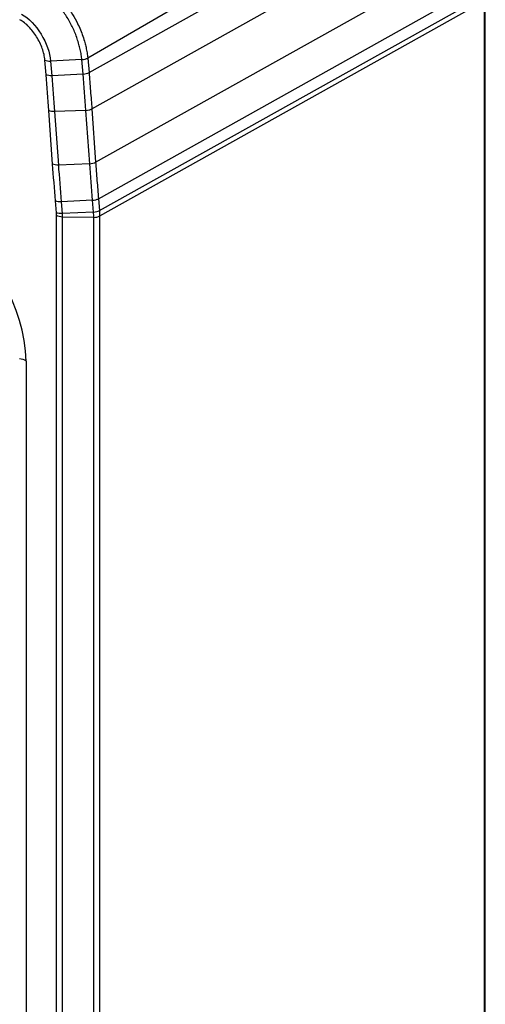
# Model space of a CAD drawing. Header units: millimetres. Extents: x 0 to 559, y 0 to 432.
# Tile 20 of 26: x 489 to 518, y 274 to 333. Entities that reach past the tile are written whole.
import ezdxf

# ---------------------------------------------------------------- set-up
doc = ezdxf.new("R2010")
doc.units = ezdxf.units.MM
doc.header["$LTSCALE"] = 2

msp = doc.modelspace()

# ---------------------------------------------------------------- linework, layer by layer
for p, q in [((513.104, 341.987), (493.572, 330.674)), ((493.644, 329.797), (513.207, 340.744)), ((493.813, 327.613), (514.043, 338.927)), ((494.042, 324.395), (516.535, 336.974)), ((494.212, 322.198), (517.371, 335.157)), ((494.27, 321.491), (517.432, 334.426)), ((517.446, 334.093), (494.284, 321.158)), ((517.446, 334.093), (517.446, 263.787)), ((517.516, 264.155), (517.516, 334.46)), ((491.056, 329.665), (490.984, 330.546)), ((493.216, 330.578), (491.328, 330.484)), ((491.328, 330.484), (491.4, 329.609)), ((493.289, 329.704), (493.217, 330.578)), ((493.572, 330.674), (493.644, 329.797)), ((493.289, 329.704), (491.4, 329.609)), ((491.452, 324.286), (491.224, 327.504)), ((493.458, 327.521), (491.568, 327.444)), ((491.568, 327.444), (491.796, 324.226)), ((493.686, 324.304), (493.458, 327.521)), ((493.813, 327.613), (494.042, 324.395)), ((493.686, 324.304), (491.796, 324.226)), ((491.682, 321.358), (491.624, 322.066)), ((493.856, 322.105), (491.968, 322.01)), ((493.915, 321.397), (493.856, 322.105)), ((494.212, 322.198), (494.27, 321.491)), ((491.968, 322.01), (492.026, 321.303)), ((491.69, 250.921), (491.69, 321.18)), ((493.915, 321.397), (492.026, 321.303)), ((493.928, 321.077), (492.035, 321.096)), ((492.035, 321.096), (492.035, 250.837)), ((493.928, 250.818), (493.928, 321.077)), ((494.284, 321.158), (494.284, 250.898)), ((489.865, 312.417), (489.865, 261.791))]:
    msp.add_line(p, q)
for centre, radius, start, end in [((479.51, 311.946), 10.365, 2.60548, 57.39452), ((489.246, 311.302), 1.275, 60.9711, 80.42594)]:
    msp.add_arc(centre, radius, start, end)
for points, knots in [([(490.758, 335.24), (490.801, 335.213), (490.886, 335.16), (491.014, 335.072), (491.142, 334.979), (491.299, 334.857), (491.509, 334.68), (491.865, 334.342), (492.267, 333.877), (492.66, 333.304), (492.998, 332.692), (493.238, 332.115), (493.387, 331.633), (493.47, 331.302), (493.533, 330.99), (493.559, 330.78), (493.572, 330.674)], [0, 0, 0, 0, 0.031754, 0.06325, 0.094487, 0.125468, 0.179181, 0.250258, 0.394297, 0.499916, 0.605625, 0.749769, 0.820794, 0.874481, 0.936726, 1, 1, 1, 1]), ([(493.216, 330.578), (493.211, 330.625), (493.2, 330.722), (493.177, 330.873), (493.148, 331.032), (493.105, 331.235), (493.038, 331.505), (492.904, 331.936), (492.682, 332.488), (492.402, 333.005), (492.144, 333.399), (491.936, 333.68), (491.712, 333.949), (491.47, 334.208), (491.216, 334.448), (490.96, 334.661), (490.726, 334.834), (490.578, 334.928), (490.507, 334.973)], [0, 0, 0, 0, 0.029598, 0.060366, 0.092326, 0.125504, 0.181368, 0.250164, 0.375199, 0.499987, 0.560134, 0.624839, 0.687414, 0.749883, 0.82099, 0.886265, 0.94589, 1, 1, 1, 1]), ([(490.984, 330.546), (490.976, 330.658), (490.959, 330.775), (490.907, 331.01), (490.872, 331.129), (490.787, 331.366), (490.736, 331.487), (490.622, 331.722), (490.559, 331.836), (490.421, 332.058), (490.346, 332.167), (490.19, 332.37), (490.107, 332.466), (489.934, 332.645), (489.845, 332.727), (489.663, 332.87), (489.571, 332.931), (489.478, 332.983)], [0, 0, 0, 0, 0.125, 0.125, 0.25, 0.25, 0.375, 0.375, 0.5, 0.5, 0.625, 0.625, 0.75, 0.75, 0.875, 0.875, 1, 1, 1, 1]), ([(490.984, 330.546), (491.028, 330.525), (491.082, 330.507), (491.201, 330.486), (491.265, 330.481), (491.328, 330.484)], [0, 0, 0, 0, 0.5, 0.5, 1, 1, 1, 1]), ([(493.216, 330.578), (493.28, 330.581), (493.346, 330.592), (493.47, 330.625), (493.526, 330.648), (493.572, 330.674)], [0, 0, 0, 0, 0.5, 0.5, 1, 1, 1, 1]), ([(493.644, 329.797), (493.674, 329.433), (493.719, 328.879), (493.774, 328.152), (493.801, 327.788), (493.813, 327.613)], [0, 0, 0, 0, 0.5, 0.758829, 1, 1, 1, 1]), ([(491.4, 329.609), (491.338, 329.606), (491.273, 329.609), (491.154, 329.629), (491.1, 329.645), (491.056, 329.665)], [0, 0, 0, 0, 0.5, 0.5, 1, 1, 1, 1]), ([(493.458, 327.522), (493.521, 327.524), (493.588, 327.534), (493.711, 327.565), (493.767, 327.588), (493.813, 327.613)], [0, 0, 0, 0, 0.5, 0.5, 1, 1, 1, 1]), ([(491.796, 324.226), (491.734, 324.223), (491.669, 324.227), (491.55, 324.248), (491.496, 324.265), (491.452, 324.286)], [0, 0, 0, 0, 0.5, 0.5, 1, 1, 1, 1]), ([(494.042, 324.395), (494.054, 324.219), (494.081, 323.854), (494.137, 323.122), (494.182, 322.565), (494.212, 322.198)], [0, 0, 0, 0, 0.241463, 0.5, 1, 1, 1, 1]), ([(493.856, 322.105), (493.92, 322.108), (493.986, 322.118), (494.109, 322.15), (494.166, 322.173), (494.212, 322.198)], [0, 0, 0, 0, 0.5, 0.5, 1, 1, 1, 1]), ([(492.026, 321.303), (491.964, 321.3), (491.899, 321.303), (491.78, 321.322), (491.726, 321.338), (491.682, 321.358)], [0, 0, 0, 0, 0.5, 0.5, 1, 1, 1, 1]), ([(493.928, 321.077), (493.992, 321.076), (494.058, 321.083), (494.182, 321.111), (494.238, 321.132), (494.284, 321.158)], [0, 0, 0, 0, 0.5, 0.5, 1, 1, 1, 1])]:
    msp.add_open_spline(points, degree=3, knots=knots)
for points in [[(489.577, 333.324), (490.453, 332.84), (491.259, 331.532), (491.328, 330.484)], [(493.289, 329.704), (493.419, 329.71), (493.55, 329.745), (493.644, 329.797)], [(491.224, 327.504), (491.173, 328.222), (491.116, 328.943), (491.056, 329.665)], [(491.4, 329.609), (491.459, 328.886), (491.516, 328.164), (491.568, 327.444)], [(493.458, 327.521), (493.407, 328.247), (493.349, 328.975), (493.289, 329.704)], [(491.568, 327.444), (491.44, 327.439), (491.314, 327.46), (491.224, 327.504)], [(491.624, 322.066), (491.563, 322.808), (491.505, 323.548), (491.452, 324.286)], [(491.796, 324.226), (491.848, 323.49), (491.907, 322.751), (491.968, 322.01)], [(493.686, 324.304), (493.817, 324.309), (493.947, 324.343), (494.042, 324.395)], [(493.856, 322.105), (493.796, 322.839), (493.738, 323.573), (493.686, 324.304)], [(491.968, 322.01), (491.84, 322.004), (491.714, 322.024), (491.624, 322.066)], [(493.915, 321.397), (494.045, 321.404), (494.176, 321.438), (494.27, 321.491)], [(494.27, 321.491), (494.279, 321.377), (494.284, 321.266), (494.284, 321.158)], [(491.69, 321.18), (491.69, 321.238), (491.687, 321.298), (491.682, 321.358)], [(492.035, 321.096), (491.907, 321.097), (491.78, 321.128), (491.69, 321.18)], [(492.026, 321.303), (492.032, 321.232), (492.035, 321.163), (492.035, 321.096)], [(493.928, 321.077), (493.928, 321.181), (493.924, 321.288), (493.915, 321.397)]]:
    msp.add_open_spline(points, degree=3)

doc.saveas('drawing.dxf')
